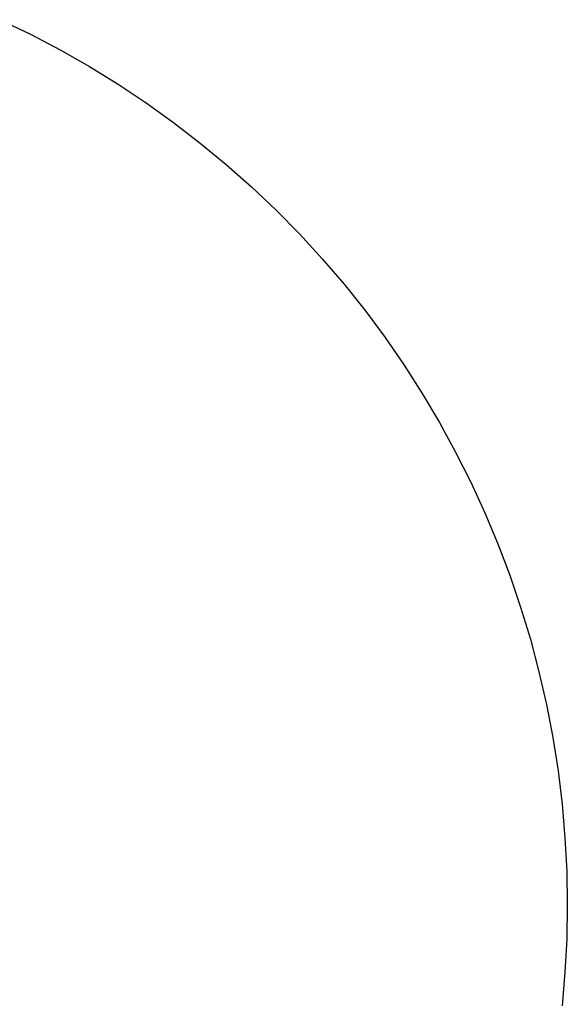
# Model space of a CAD drawing. Header units: millimetres. Extents: x 13 to 1450, y -837 to 950.
# Tile 6 of 7: x 1296 to 1450, y -591 to -314. Entities that reach past the tile are written whole.
import ezdxf

# ---------------------------------------------------------------- set-up
doc = ezdxf.new("R2010")
doc.units = ezdxf.units.MM
doc.layers.add('Make2D$Visible$Curves', color=7, linetype='Continuous', true_color=0x000000)

msp = doc.modelspace()

# ---------------------------------------------------------------- linework, layer by layer
at = {"layer": 'Make2D$Visible$Curves', "color": 18, "lineweight": -3, "true_color": 0x000000}
for p, q in [((1290.02, -313.91), (1298.55, -318.02)), ((1298.55, -318.02), (1306.93, -322.42)), ((1306.93, -322.42), (1315.16, -327.11)), ((1315.16, -327.11), (1323.23, -332.08)), ((1323.23, -332.08), (1331.11, -337.33)), ((1331.11, -337.33), (1338.81, -342.84)), ((1338.81, -342.84), (1346.32, -348.62)), ((1346.32, -348.62), (1353.62, -354.65)), ((1353.62, -354.65), (1360.71, -360.93)), ((1360.71, -360.93), (1367.58, -367.45)), ((1367.58, -367.45), (1374.21, -374.2)), ((1374.21, -374.2), (1380.62, -381.18)), ((1380.62, -381.18), (1386.77, -388.38)), ((1386.77, -388.38), (1392.68, -395.78)), ((1392.68, -395.78), (1398.32, -403.39)), ((1398.32, -403.39), (1403.7, -411.18)), ((1403.7, -411.18), (1408.81, -419.16)), ((1408.81, -419.16), (1413.64, -427.3)), ((1413.64, -427.3), (1418.19, -435.61)), ((1418.19, -435.61), (1422.44, -444.07)), ((1422.44, -444.07), (1426.4, -452.68)), ((1426.4, -452.68), (1430.06, -461.41)), ((1430.06, -461.41), (1433.42, -470.26)), ((1433.42, -470.26), (1436.47, -479.23)), ((1436.47, -479.23), (1439.21, -488.3)), ((1439.21, -488.3), (1441.64, -497.45)), ((1441.64, -497.45), (1443.75, -506.68)), ((1443.75, -506.68), (1445.53, -515.98)), ((1445.53, -515.98), (1447, -525.34)), ((1447, -525.34), (1448.14, -534.74)), ((1448.14, -534.74), (1448.96, -544.18)), ((1448.96, -544.18), (1449.45, -553.64)), ((1449.45, -553.64), (1449.61, -563.11)), ((1449.61, -563.11), (1449.45, -572.58)), ((1449.45, -572.58), (1448.96, -582.03)), ((1448.96, -582.03), (1448.14, -591.47))]:
    msp.add_line(p, q, dxfattribs=at)

doc.saveas('drawing.dxf')
